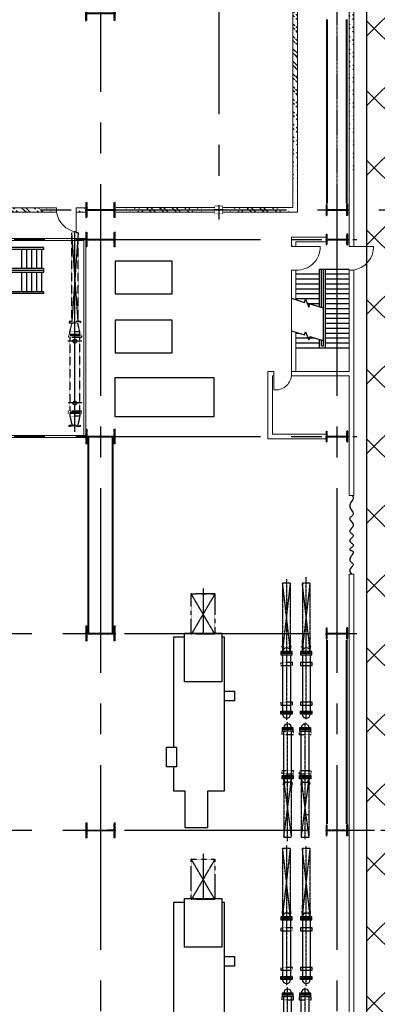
# Model space of a CAD drawing. Header units: inches. Extents: x -8998005 to 170525121, y -30058259 to 1575573.
# Tile 21 of 107: x 20900 to 39049, y 21166 to 71161. Entities that reach past the tile are written whole.
import ezdxf
from ezdxf.lldxf.tags import DXFTag

# ---------------------------------------------------------------- set-up
doc = ezdxf.new("R2010")
doc.units = ezdxf.units.IN
doc.header["$LTSCALE"] = 5
doc.header["$MEASUREMENT"] = 0
for name, pattern in [('CENTER', [2, 1.25, -0.25, 0.25, -0.25]), ('CENTER2', [1.125, 0.75, -0.125, 0.125, -0.125]), ('DASHDOT', [1, 0.5, -0.25, 0, -0.25]), ('HIDDEN', [0.375, 0.25, -0.125]), ('PHANTOM', [2.5, 1.25, -0.25, 0.25, -0.25, 0.25, -0.25])]:
    doc.linetypes.add(name, pattern=pattern)
for name, color, linetype in [('Aux_col', 1, 'Continuous'), ('BLDG_H', 9, 'Continuous'), ('CEN', 9, 'CENTER'), ('CENTER', 8, 'Continuous'), ('CL', 2, 'CENTER2'), ('COL', 1, 'CENTER'), ('DCEN', 237, 'CENTER'), ('DIM', 7, 'Continuous'), ('EQP', 7, 'Continuous'), ('EQP0', 1, 'Continuous'), ('GRID', 1, 'CENTER2'), ('HATCH', 8, 'Continuous'), ('MECH_EQ', 6, 'Continuous'), ('PIPE', 1, 'Continuous'), ('STR', 1, 'Continuous'), ('TCE-ME-ROAD', 244, 'Continuous'), ('TG_Col', 2, 'Continuous')]:
    doc.layers.add(name, color=color, linetype=linetype)
doc.layers.add('wall', color=11, linetype='Continuous', lineweight=18)
tags = doc.linetypes.add('CENTRE', pattern=[1.5, 0.75, -0.25, 0.25, -0.25]).pattern_tags.tags
tags[10:11] = [DXFTag(74, 4), DXFTag(75, 0), DXFTag(340, '0'), DXFTag(46, 1.0), DXFTag(50, 0.0), DXFTag(44, 0.0), DXFTag(45, 0.0)]
tags[8:9] = [DXFTag(74, 4), DXFTag(75, 0), DXFTag(340, '0'), DXFTag(46, 1.0), DXFTag(50, 0.0), DXFTag(44, 0.0), DXFTag(45, 0.0)]
tags[6:7] = [DXFTag(74, 4), DXFTag(75, 0), DXFTag(340, '0'), DXFTag(46, 1.0), DXFTag(50, 0.0), DXFTag(44, 0.0), DXFTag(45, 0.0)]
tags[4:5] = [DXFTag(74, 4), DXFTag(75, 0), DXFTag(340, '0'), DXFTag(46, 1.0), DXFTag(50, 0.0), DXFTag(44, 0.0), DXFTag(45, 0.0)]
pattern_1 = [(45, (-85880.17, -98521.7), (-318.198, 318.198), []), (45, (-85668.04, -98521.7), (-318.198, 318.198), [])]

# ---------------------------------------------------------------- blocks, each defined once
blk = doc.blocks.new('A$C1C927E47')
at = {"layer": 'COL'}
h = blk.add_hatch(dxfattribs=at)
h.set_pattern_fill('ANSI31', color=256, scale=100, style=0)
h.paths.add_polyline_path([(375, 750), (0, 750), (0, 700), (375, 700)])
h.paths.add_polyline_path([(0, 750), (-375, 750), (-375, 700), (0, 700)])
h.paths.add_polyline_path([(16, 0), (0, 0), (0, -700), (16, -700)])
h.paths.add_polyline_path([(16, 700), (0, 700), (0, 0), (16, 0)])
h.paths.add_polyline_path([(0, 700), (-16, 700), (-16, 0), (0, 0)])
h.paths.add_polyline_path([(0, 0), (-16, 0), (-16, -700), (0, -700)])
h.paths.add_polyline_path([(0, -700), (-375, -700), (-375, -750), (0, -750)])
h.paths.add_polyline_path([(375, -700), (0, -700), (0, -750), (375, -750)])
for p, q in [((375, 750), (-375, 750)), ((-375, 750), (-375, 700)), ((375, 700), (-375, 700)), ((-16, -700), (-16, 700)), ((16, -700), (16, 700)), ((375, 750), (375, 700)), ((-375, -700), (375, -700)), ((-375, -750), (-375, -700)), ((-375, -750), (375, -750)), ((375, -750), (375, -700))]:
    blk.add_line(p, q, dxfattribs=at)
at = {"layer": 'COL', "color": 2}
for p, q in [((0, -782), (0, 782)), ((44, 0), (-44, 0))]:
    blk.add_line(p, q, dxfattribs=at)
blk = doc.blocks.new('A$C14326149')
at = {"layer": 'COL'}
h = blk.add_hatch(dxfattribs=at)
h.set_pattern_fill('ANSI31', color=256, scale=100, style=0)
h.paths.add_polyline_path([(275, 550), (0, 550), (0, 510), (275, 510)])
h.paths.add_polyline_path([(0, 510), (0, 550), (-275, 550), (-275, 510)])
h.paths.add_polyline_path([(0, -550), (0, -510), (-275, -510), (-275, -550)])
h.paths.add_polyline_path([(0, -510), (0, -550), (275, -550), (275, -510)])
h.paths.add_polyline_path([(-16, 0), (0, 0), (0, 510), (-16, 510)])
h.paths.add_polyline_path([(0, 0), (16, 0), (16, 510), (0, 510)])
h.paths.add_polyline_path([(16, 0), (0, 0), (0, -510), (16, -510)])
h.paths.add_polyline_path([(-16, -510), (0, -510), (0, 0), (-16, 0)])
for p, q in [((275, 550), (-275, 550)), ((-275, 550), (-275, 510)), ((275, 510), (-275, 510)), ((-16, -510), (-16, 510)), ((16, -510), (16, 510)), ((275, 550), (275, 510)), ((-275, -510), (275, -510)), ((-275, -550), (-275, -510)), ((-275, -550), (275, -550)), ((275, -550), (275, -510))]:
    blk.add_line(p, q, dxfattribs=at)
at = {"layer": 'COL', "color": 2}
for p, q in [((0, -582), (0, 582)), ((44, 0), (-44, 0))]:
    blk.add_line(p, q, dxfattribs=at)
blk = doc.blocks.new('AA')
at = {"color": 0, "linetype": 'ByBlock'}
blk.add_solid([(0, 0), (-4, 1), (-4, -1)], dxfattribs=at)
blk = doc.blocks.new('DC')
at = {"layer": 'CENTER', "linetype": 'CENTRE', "ltscale": 0.5}
for p, q in [((29544, 122577), (29544, 121868)), ((32680, 122570), (32680, 121874))]:
    blk.add_line(p, q, dxfattribs=at)
at = {"layer": 'EQP0', "linetype": 'HIDDEN'}
for p, q in [((28544, 122504), (28544, 121939)), ((28544, 122504), (28613, 122504)), ((28613, 121939), (28613, 122504)), ((29205, 122552), (29205, 121891)), ((29205, 122552), (29274, 122552)), ((29274, 122552), (29274, 121891)), ((29274, 122552), (29343, 122552)), ((29343, 121891), (29343, 122552)), ((33081, 121891), (33081, 122552)), ((33150, 122552), (33081, 122552)), ((33150, 122552), (33150, 121891)), ((33219, 122552), (33150, 122552)), ((33219, 122552), (33219, 121891)), ((33880, 122504), (33811, 122504)), ((33811, 121939), (33811, 122504)), ((33880, 122504), (33880, 121939)), ((29066, 122472), (28613, 122369)), ((29066, 121972), (28613, 122074)), ((29066, 122472), (29066, 121972)), ((29205, 122472), (29066, 122472)), ((33081, 122472), (29343, 122472)), ((33219, 122472), (33358, 122472)), ((33358, 122472), (33358, 121977)), ((33358, 122472), (33811, 122369)), ((33358, 121972), (33811, 122074)), ((28544, 121939), (28613, 121939)), ((29205, 121972), (29066, 121972)), ((29205, 121891), (29274, 121891)), ((29274, 121891), (29343, 121891)), ((29343, 121972), (33081, 121972)), ((33150, 121891), (33081, 121891)), ((33219, 121891), (33150, 121891)), ((33219, 121972), (33358, 121972)), ((33880, 121939), (33811, 121939))]:
    blk.add_line(p, q, dxfattribs=at)
for centre in [(29544, 122222), (32680, 122222)]:
    blk.add_circle(centre, 100, dxfattribs=at)
blk = doc.blocks.new('BFP')
at = {"layer": 'DIM', "color": 1}
for points in [[(47313, 130322), (47813, 130322), (47813, 129822), (47313, 129822)], [(60783, 130322), (61283, 130322), (61283, 129822), (60783, 129822)], [(74253, 130322), (74753, 130322), (74753, 129822), (74253, 129822)], [(50163, 127372), (51163, 127372), (51163, 126872), (50163, 126872)], [(63633, 127372), (64633, 127372), (64633, 126872), (63633, 126872)], [(77103, 127372), (78103, 127372), (78103, 126872), (77103, 126872)]]:
    blk.add_lwpolyline(points, close=True, dxfattribs=at)
at = {"layer": 'DIM', "color": 1, "flags": 128}
for points in [[(44368, 129680), (46835, 129680), (46835, 127780), (44368, 127780)], [(57838, 129680), (60305, 129680), (60305, 127780), (57838, 127780)], [(71308, 129680), (73775, 129680), (73775, 127780), (71308, 127780)]]:
    blk.add_lwpolyline(points, close=True, dxfattribs=at)
for points in [[(52375, 127809), (54240, 127809), (54240, 128969), (52375, 128969), (52375, 129822), (44570, 129822), (44570, 129680)], [(65845, 127809), (67710, 127809), (67710, 128969), (65845, 128969), (65845, 129822), (58040, 129822), (58040, 129680)], [(79315, 127809), (81180, 127809), (81180, 128969), (79315, 128969), (79315, 129822), (71510, 129822), (71510, 129680)], [(44570, 127780), (44570, 127222), (50163, 127222), (50163, 127372), (51163, 127372), (51163, 127222), (52375, 127222), (52375, 127809)], [(58040, 127780), (58040, 127222), (63633, 127222), (63633, 127372), (64633, 127372), (64633, 127222), (65845, 127222), (65845, 127809)], [(71510, 127780), (71510, 127222), (77103, 127222), (77103, 127372), (78103, 127372), (78103, 127222), (79315, 127222), (79315, 127809)]]:
    blk.add_lwpolyline(points, dxfattribs=at)
at = {"layer": 'GRID'}
for p, q in [((42374, 129330), (44424, 128130)), ((44424, 129330), (42374, 128130)), ((55844, 129330), (57894, 128130)), ((57894, 129330), (55844, 128130)), ((69314, 129330), (71364, 128130)), ((71364, 129330), (69314, 128130))]:
    blk.add_line(p, q, dxfattribs=at)
for points in [[(42374, 129330), (44424, 129330), (44424, 128130), (42374, 128130)], [(55844, 129330), (57894, 129330), (57894, 128130), (55844, 128130)], [(69314, 129330), (71364, 129330), (71364, 128130), (69314, 128130)]]:
    blk.add_lwpolyline(points, close=True, dxfattribs=at)
blk = doc.blocks.new('Single TG')
at = {"layer": 'HATCH'}
h = blk.add_hatch(dxfattribs=at)
h.set_pattern_fill('ANSI32', color=256, scale=1200, style=0)
h.set_pattern_definition([(45, (-24379.8, -135521.7), (-318.198, 318.198), []), (45, (-24167.66, -135521.7), (-318.198, 318.198), [])])
edge = h.paths.add_edge_path()
edge.add_line((350, -2080), (115, -2080))
edge.add_line((350, -2310), (-115, -2310))
h = blk.add_hatch(dxfattribs=at)
h.set_pattern_fill('ANSI32', color=256, scale=1200, style=0)
h.set_pattern_definition([(45, (-24379.8, -135521.7), (-318.198, 318.198), []), (45, (-24167.66, -135521.7), (-318.198, 318.198), [])])
edge = h.paths.add_edge_path()
edge.add_line((350, -2080), (115, -2080))
edge.add_line((350, -2310), (-115, -2310))
at = {"layer": 'BLDG_H', "color": 9, "linetype": 'Continuous'}
blk.add_line((29211, -1431), (29211, -1510), dxfattribs=at)
at = {"layer": 'BLDG_H', "linetype": 'Continuous'}
blk.add_line((27496, -2500), (27612, -2500), dxfattribs=at)
at = {"layer": 'CEN'}
for p, q in [((24356, -1555), (17129, -1555)), ((30453, -1610), (24525, -1610)), ((37892, -1555), (30803, -1555)), ((43977, -1610), (37995, -1610)), ((17240, -2555), (24396, -2555)), ((30547, -2500), (24500, -2500)), ((30779, -2555), (37860, -2555)), ((43976, -2500), (37970, -2500))]:
    blk.add_line(p, q, dxfattribs=at)
at = {"layer": 'CENTER'}
for p, q in [((17723, -6792), (20044, -6792)), ((31193, -6792), (33514, -6792))]:
    blk.add_line(p, q, dxfattribs=at)
at = {"layer": 'CENTER', "linetype": 'CENTRE'}
for p, q in [((-336, -13138), (4164, -13462)), ((4164, -13138), (-336, -13462))]:
    blk.add_line(p, q, dxfattribs=at)
at = {"layer": 'CL', "linetype": 'CENTRE'}
blk.add_line((9770, -13300), (-431, -13300), dxfattribs=at)
at = {"layer": 'DIM', "color": 1}
for points in [[(7000, -6250), (9000, -6250), (9000, -11250), (7000, -11250)], [(2756, -11250), (2756, -8360), (1100, -8360), (1100, -11250)], [(5755, -11250), (5755, -8360), (4099, -8360), (4099, -11250)]]:
    blk.add_lwpolyline(points, close=True, dxfattribs=at)
at = {"layer": 'GRID', "linetype": 'CENTER2', "ltscale": 2500}
for p, q in [((30000, -38914), (30000, 6340)), ((0, -41384), (0, 1010)), ((10000, -41384), (10000, 1010)), ((20000, -38914), (20000, 1010)), ((-1437, 0), (60000, 0)), ((-1437, -12000), (60000, -12000))]:
    blk.add_line(p, q, dxfattribs=at)
at = {"layer": 'GRID'}
for p, q in [((20739, -1367), (20660, -1367)), ((20786, -1414), (20739, -1367)), ((27518, -1469), (27565, -1422)), ((27565, -1422), (27644, -1422)), ((34209, -1367), (34130, -1367)), ((34256, -1414), (34209, -1367)), ((20739, -1743), (20660, -1743)), ((20786, -1696), (20739, -1743)), ((27518, -1751), (27565, -1798)), ((27565, -1798), (27644, -1798)), ((34209, -1743), (34130, -1743)), ((34256, -1696), (34209, -1743)), ((20739, -2367), (20660, -2367)), ((20786, -2414), (20739, -2367)), ((27518, -2359), (27565, -2312)), ((27565, -2312), (27644, -2312)), ((34209, -2367), (34130, -2367)), ((34256, -2414), (34209, -2367)), ((20739, -2743), (20660, -2743)), ((20786, -2696), (20739, -2743)), ((27518, -2641), (27565, -2688)), ((27565, -2688), (27644, -2688)), ((34209, -2743), (34130, -2743)), ((34256, -2696), (34209, -2743)), ((17994, -6192), (17994, -7392)), ((17994, -6192), (17994, -7392))]:
    blk.add_line(p, q, dxfattribs=at)
at = {"layer": 'HATCH', "linetype": 'HIDDEN'}
for p, q in [((-336, -13138), (-336, -13462)), ((4164, -13138), (-336, -13138)), ((4164, -13462), (-336, -13462))]:
    blk.add_line(p, q, dxfattribs=at)
at = {"layer": 'MECH_EQ', "color": 9, "linetype": 'PHANTOM'}
for p, q in [((20927, -1355), (17450, -1755)), ((20927, -1755), (17450, -1355)), ((30354, -1410), (27377, -1810)), ((30354, -1810), (27377, -1410)), ((30354, -1410), (27377, -1410)), ((27377, -1410), (27377, -1810)), ((30354, -1810), (30354, -1410)), ((34397, -1355), (30920, -1755)), ((34397, -1755), (30920, -1355)), ((27377, -1810), (30354, -1810)), ((20927, -2355), (17450, -2755)), ((20927, -2755), (17450, -2355)), ((30354, -2300), (27377, -2700)), ((30354, -2700), (27377, -2300)), ((30354, -2300), (27377, -2300)), ((27377, -2300), (27377, -2700)), ((30354, -2700), (30354, -2300)), ((34397, -2355), (30920, -2755)), ((34397, -2755), (30920, -2355)), ((27377, -2700), (30354, -2700))]:
    blk.add_line(p, q, dxfattribs=at)
at = {"layer": 'MECH_EQ'}
for p, q in [((20650, -1317), (20650, -1417)), ((20660, -1317), (20650, -1317)), ((20660, -1417), (20650, -1417)), ((20660, -1317), (20660, -1417)), ((20749, -1342), (20660, -1342)), ((20729, -1392), (20660, -1392)), ((20768, -1431), (20729, -1392)), ((20803, -1396), (20749, -1342)), ((21082, -1355), (23955, -1355)), ((27222, -1410), (24949, -1410)), ((27501, -1451), (27555, -1397)), ((27536, -1486), (27575, -1447)), ((27555, -1397), (27644, -1397)), ((27575, -1447), (27644, -1447)), ((27644, -1372), (27654, -1372)), ((27644, -1372), (27644, -1472)), ((27644, -1472), (27654, -1472)), ((27654, -1372), (27654, -1472)), ((34120, -1317), (34120, -1417)), ((34130, -1317), (34120, -1317)), ((34130, -1417), (34120, -1417)), ((34130, -1317), (34130, -1417)), ((34219, -1342), (34130, -1342)), ((34199, -1392), (34130, -1392)), ((34238, -1431), (34199, -1392)), ((34273, -1396), (34219, -1342)), ((34552, -1355), (37425, -1355)), ((40692, -1410), (38419, -1410)), ((20650, -1793), (20650, -1693)), ((20660, -1693), (20650, -1693)), ((20660, -1793), (20650, -1793)), ((20660, -1793), (20660, -1693)), ((20729, -1718), (20660, -1718)), ((20749, -1768), (20660, -1768)), ((20768, -1679), (20729, -1718)), ((20803, -1714), (20749, -1768)), ((21082, -1755), (23955, -1755)), ((27222, -1810), (24949, -1810)), ((27501, -1769), (27555, -1823)), ((27536, -1734), (27575, -1773)), ((27555, -1823), (27644, -1823)), ((27575, -1773), (27644, -1773)), ((27644, -1848), (27644, -1748)), ((27644, -1748), (27654, -1748)), ((27644, -1848), (27654, -1848)), ((27654, -1848), (27654, -1748)), ((34120, -1793), (34120, -1693)), ((34130, -1693), (34120, -1693)), ((34130, -1793), (34120, -1793)), ((34130, -1793), (34130, -1693)), ((34199, -1718), (34130, -1718)), ((34219, -1768), (34130, -1768)), ((34238, -1679), (34199, -1718)), ((34273, -1714), (34219, -1768)), ((34552, -1755), (37425, -1755)), ((40692, -1810), (38419, -1810)), ((20650, -2317), (20650, -2417)), ((20660, -2317), (20650, -2317)), ((20660, -2417), (20650, -2417)), ((20660, -2317), (20660, -2417)), ((20749, -2342), (20660, -2342)), ((20729, -2392), (20660, -2392)), ((20768, -2431), (20729, -2392)), ((20803, -2396), (20749, -2342)), ((21082, -2355), (23955, -2355)), ((27222, -2300), (24949, -2300)), ((27501, -2341), (27555, -2287)), ((27536, -2376), (27575, -2337)), ((27555, -2287), (27644, -2287)), ((27575, -2337), (27644, -2337)), ((27644, -2262), (27644, -2362)), ((27644, -2262), (27654, -2262)), ((27644, -2362), (27654, -2362)), ((27654, -2262), (27654, -2362)), ((34120, -2317), (34120, -2417)), ((34130, -2317), (34120, -2317)), ((34130, -2417), (34120, -2417)), ((34130, -2317), (34130, -2417)), ((34219, -2342), (34130, -2342)), ((34199, -2392), (34130, -2392)), ((34238, -2431), (34199, -2392)), ((34273, -2396), (34219, -2342)), ((34552, -2355), (37425, -2355)), ((40692, -2300), (38419, -2300)), ((20660, -2693), (20650, -2693)), ((20650, -2793), (20650, -2693)), ((20660, -2793), (20650, -2793)), ((20660, -2793), (20660, -2693)), ((20729, -2718), (20660, -2718)), ((20749, -2768), (20660, -2768)), ((20768, -2679), (20729, -2718)), ((20803, -2714), (20749, -2768)), ((21082, -2755), (23955, -2755)), ((27222, -2700), (24949, -2700)), ((27501, -2659), (27555, -2713)), ((27536, -2624), (27575, -2663)), ((27555, -2713), (27644, -2713)), ((27575, -2663), (27644, -2663)), ((27644, -2638), (27654, -2638)), ((27644, -2738), (27644, -2638)), ((27644, -2738), (27654, -2738)), ((27654, -2738), (27654, -2638)), ((34130, -2693), (34120, -2693)), ((34120, -2793), (34120, -2693)), ((34130, -2793), (34120, -2793)), ((34130, -2793), (34130, -2693)), ((34199, -2718), (34130, -2718)), ((34219, -2768), (34130, -2768)), ((34238, -2679), (34199, -2718)), ((34273, -2714), (34219, -2768)), ((34552, -2755), (37425, -2755)), ((40692, -2700), (38419, -2700))]:
    blk.add_line(p, q, dxfattribs=at)
at = {"layer": 'MECH_EQ', "color": 9, "linetype": 'PHANTOM'}
for points in [[(20927, -1755), (20927, -1355), (17450, -1355), (17450, -1755)], [(34397, -1755), (34397, -1355), (30920, -1355), (30920, -1755)], [(20927, -2755), (20927, -2355), (17450, -2355), (17450, -2755)], [(34397, -2755), (34397, -2355), (30920, -2355), (30920, -2755)]]:
    blk.add_lwpolyline(points, close=True, dxfattribs=at)
at = {"layer": 'MECH_EQ'}
for points in [[(20583, -1367), (20327, -1367)], [(27567, -1422), (27823, -1422)], [(34053, -1367), (33797, -1367)], [(20583, -1743), (20327, -1743)], [(27567, -1798), (27823, -1798)], [(34053, -1743), (33797, -1743)], [(20583, -2367), (20327, -2367)], [(27567, -2312), (27823, -2312)], [(34053, -2367), (33797, -2367)], [(20583, -2743), (20327, -2743)], [(27567, -2688), (27823, -2688)], [(34053, -2743), (33797, -2743)]]:
    blk.add_lwpolyline(points, dxfattribs=at)
for points in [[(20927, -1270), (20927, -1840), (21005, -1840), (21005, -1270)], [(21005, -1270), (21005, -1840), (21082, -1840), (21082, -1270)], [(21484, -1255), (21484, -1855), (21634, -1855), (21634, -1255)], [(23487, -1255), (23487, -1855), (23637, -1855), (23637, -1255)], [(24033, -1270), (24033, -1840), (23955, -1840), (23955, -1270)], [(24110, -1270), (24110, -1840), (24033, -1840), (24033, -1270)], [(24794, -1325), (24794, -1895), (24871, -1895), (24871, -1325)], [(24871, -1325), (24871, -1895), (24949, -1895), (24949, -1325)], [(27299, -1325), (27299, -1895), (27222, -1895), (27222, -1325)], [(27377, -1325), (27377, -1895), (27299, -1895), (27299, -1325)], [(34397, -1270), (34397, -1840), (34475, -1840), (34475, -1270)], [(34475, -1270), (34475, -1840), (34552, -1840), (34552, -1270)], [(34954, -1255), (34954, -1855), (35104, -1855), (35104, -1255)], [(36957, -1255), (36957, -1855), (37107, -1855), (37107, -1255)], [(37503, -1270), (37503, -1840), (37425, -1840), (37425, -1270)], [(37580, -1270), (37580, -1840), (37503, -1840), (37503, -1270)], [(38264, -1325), (38264, -1895), (38341, -1895), (38341, -1325)], [(38341, -1325), (38341, -1895), (38419, -1895), (38419, -1325)], [(20927, -2270), (20927, -2840), (21005, -2840), (21005, -2270)], [(21005, -2270), (21005, -2840), (21082, -2840), (21082, -2270)], [(24033, -2270), (24033, -2840), (23955, -2840), (23955, -2270)], [(24110, -2270), (24110, -2840), (24033, -2840), (24033, -2270)], [(24794, -2215), (24794, -2785), (24871, -2785), (24871, -2215)], [(24871, -2215), (24871, -2785), (24949, -2785), (24949, -2215)], [(27299, -2215), (27299, -2785), (27222, -2785), (27222, -2215)], [(27377, -2215), (27377, -2785), (27299, -2785), (27299, -2215)], [(34397, -2270), (34397, -2840), (34475, -2840), (34475, -2270)], [(34475, -2270), (34475, -2840), (34552, -2840), (34552, -2270)], [(37503, -2270), (37503, -2840), (37425, -2840), (37425, -2270)], [(37580, -2270), (37580, -2840), (37503, -2840), (37503, -2270)], [(38264, -2215), (38264, -2785), (38341, -2785), (38341, -2215)], [(38341, -2215), (38341, -2785), (38419, -2785), (38419, -2215)]]:
    blk.add_lwpolyline(points, close=True, dxfattribs=at)
at = {"layer": 'MECH_EQ', "linetype": 'HIDDEN'}
for points in [[(24985, -1310), (24985, -1910), (25135, -1910), (25135, -1310)], [(26986, -1310), (26986, -1910), (27136, -1910), (27136, -1310)], [(38455, -1310), (38455, -1910), (38605, -1910), (38605, -1310)], [(21484, -2255), (21484, -2855), (21634, -2855), (21634, -2255)], [(23487, -2255), (23487, -2855), (23637, -2855), (23637, -2255)], [(24985, -2200), (24985, -2800), (25135, -2800), (25135, -2200)], [(26986, -2200), (26986, -2800), (27136, -2800), (27136, -2200)], [(34954, -2255), (34954, -2855), (35104, -2855), (35104, -2255)], [(36957, -2255), (36957, -2855), (37107, -2855), (37107, -2255)], [(38455, -2200), (38455, -2800), (38605, -2800), (38605, -2200)]]:
    blk.add_lwpolyline(points, close=True, dxfattribs=at)
at = {"layer": 'MECH_EQ'}
for centre, start, end in [((20927, -1555), 90, 270), ((24110, -1555), 270, 90), ((24794, -1610), 90, 270), ((27377, -1610), 270, 90), ((34397, -1555), 90, 270), ((37580, -1555), 270, 90), ((38264, -1610), 90, 270), ((20927, -2555), 90, 270), ((24110, -2555), 270, 90), ((24794, -2500), 90, 270), ((27377, -2500), 270, 90), ((34397, -2555), 90, 270), ((37580, -2555), 270, 90), ((38264, -2500), 90, 270)]:
    blk.add_arc(centre, 200, start, end, dxfattribs=at)
at = {"layer": 'PIPE'}
blk.add_lwpolyline([(13000, 773), (13037, 800), (13078, 820), (13120, 828), (13165, 820), (13212, 800), (13260, 772), (13310, 739), (13362, 707), (13414, 678), (13468, 658), (13522, 651), (13578, 658), (13633, 678), (13687, 707), (13740, 739), (13791, 772), (13840, 800), (13885, 820), (13926, 828), (13964, 820), (13997, 800), (14028, 772), (14058, 739), (14086, 707), (14115, 678), (14145, 658), (14177, 651), (14213, 658), (14250, 678), (14290, 707), (14332, 739), (14374, 772), (14417, 800), (14461, 820), (14503, 828), (14545, 820), (14586, 800), (14626, 772), (14664, 739), (14702, 707), (14737, 678), (14772, 658), (14804, 651), (14835, 658), (14865, 678), (14894, 707), (14922, 739), (14950, 772), (14978, 800), (15007, 820), (15037, 828), (15068, 820), (15100, 800), (15133, 772), (15167, 739), (15200, 707), (15233, 678), (15265, 658), (15296, 651), (15326, 658), (15355, 678), (15383, 707), (15411, 739), (15438, 772), (15466, 800), (15495, 820), (15524, 828), (15555, 820), (15586, 800), (15616, 772), (15646, 739), (15675, 707), (15701, 678), (15724, 658), (15744, 651), (15759, 658), (15772, 678), (15783, 707), (15795, 739), (15809, 772), (15826, 800), (15848, 820), (15877, 828), (15913, 820), (15955, 800), (16003, 772), (16053, 739), (16105, 707), (16157, 678), (16206, 658), (16252, 651), (16293, 658), (16330, 678), (16363, 707), (16394, 739), (16423, 772), (16451, 800), (16479, 820), (16508, 828), (16539, 820), (16572, 800), (16606, 772), (16643, 739), (16681, 707), (16721, 678), (16763, 658), (16806, 651), (16851, 658), (16897, 678), (16944, 707), (16991, 739), (17000, 746)], dxfattribs=at)
at = {"layer": 'STR'}
for p, q in [((1500, -880), (1500, 620)), ((1500, -880), (1500, 620)), ((1750, -580), (1750, 620)), ((1750, -580), (1750, 620)), ((2000, -580), (2000, 620)), ((2000, -580), (2000, 620)), ((2250, -580), (2250, 620)), ((2250, -580), (2250, 620)), ((2500, -580), (2500, 620)), ((2500, -580), (2500, 620)), ((2750, -580), (2750, 620)), ((2750, -580), (2750, 620)), ((3000, -580), (3000, 620)), ((3000, -580), (3000, 620)), ((3250, -580), (3250, 620)), ((3250, -580), (3250, 620)), ((3500, -580), (3500, 620)), ((3500, -580), (3500, 620)), ((3750, -580), (3750, 620)), ((3750, -580), (3750, 620)), ((4000, -580), (4000, 620)), ((4000, -580), (4000, 620)), ((4250, -580), (4250, 620)), ((4250, -580), (4250, 620)), ((4500, -580), (4500, 620)), ((4500, -580), (4500, 620)), ((4750, -580), (4750, 620)), ((4750, -580), (4750, 620)), ((5000, -580), (5000, 620)), ((5000, -580), (5000, 620)), ((5250, -580), (5250, 620)), ((5250, -580), (5250, 620)), ((5500, -2080), (5500, 620)), ((5500, -2080), (5500, 620)), ((5500, -580), (1500, -580)), ((5500, -580), (1500, -580)), ((5400, -680), (1500, -680)), ((5400, -680), (1500, -680)), ((3455, -780), (1500, -780)), ((3455, -780), (1500, -780)), ((3424, -880), (1500, -880)), ((3424, -880), (1500, -880)), ((1750, -2080), (1750, -880)), ((1750, -2080), (1750, -880)), ((2000, -2080), (2000, -880)), ((2000, -2080), (2000, -880)), ((2250, -2080), (2250, -880)), ((2250, -2080), (2250, -880)), ((2500, -2080), (2500, -880)), ((2500, -2080), (2500, -880)), ((2750, -2080), (2750, -880)), ((2750, -2080), (2750, -880)), ((3000, -2080), (3000, -880)), ((3000, -2080), (3000, -880)), ((3250, -1496), (3250, -880)), ((3250, -1496), (3250, -880)), ((5500, -880), (5078, -880)), ((5500, -880), (5078, -880)), ((5400, -780), (5108, -780)), ((5400, -780), (5108, -780)), ((5250, -2080), (5250, -880)), ((5250, -2080), (5250, -880)), ((5400, -780), (5400, -680)), ((5400, -780), (5400, -680)), ((5000, -2080), (5000, -1133)), ((5000, -2080), (5000, -1133)), ((4750, -1608), (4750, -1561)), ((4750, -1608), (4750, -1561)), ((4750, -2080), (4750, -1946)), ((4750, -2080), (4750, -1946))]:
    blk.add_line(p, q, dxfattribs=at)
at = {"layer": 'STR', "color": 2}
for p, q in [((400, -14900), (400, -19450)), ((400, -14900), (500, -14900)), ((500, -14900), (500, -19450)), ((1475, -14900), (1675, -14900)), ((1475, -14900), (1475, -18250)), ((1575, -14900), (1575, -18250)), ((1675, -14900), (1675, -18250)), ((2650, -14900), (2750, -14900)), ((2650, -14900), (2650, -19450)), ((2750, -14900), (2750, -19450)), ((500, -15000), (1475, -15000)), ((500, -15250), (1475, -15250)), ((1675, -15000), (2650, -15000)), ((1675, -15250), (2650, -15250)), ((500, -15500), (1475, -15500)), ((500, -15750), (1475, -15750)), ((1675, -15500), (2650, -15500)), ((1675, -15750), (2650, -15750)), ((500, -16000), (1475, -16000)), ((1675, -16000), (2650, -16000))]:
    blk.add_line(p, q, dxfattribs=at)
at = {"layer": 'STR', "color": 7, "linetype": 'DASHDOT', "const_width": 100}
for points in [[(20325, 500), (29675, 500)], [(20325, -500), (29675, -500)], [(10038, -11378), (19963, -11378)], [(10038, -12622), (19963, -12622)]]:
    blk.add_lwpolyline(points, dxfattribs=at)
at = {"layer": 'STR', "flags": 128}
for points in [[(2986, -2304), (3191, -1637), (3031, -1588), (3433, -1419), (3273, -1370), (3478, -703)], [(2986, -2304), (3191, -1637), (3031, -1588), (3433, -1419), (3273, -1370), (3478, -703)], [(4640, -2304), (4845, -1637), (4685, -1588), (5087, -1419), (4927, -1370), (5132, -703)], [(4640, -2304), (4845, -1637), (4685, -1588), (5087, -1419), (4927, -1370), (5132, -703)]]:
    blk.add_lwpolyline(points, dxfattribs=at)
at = {"layer": 'wall'}
for p, q in [((350, 620), (350, 1853)), ((350, 620), (350, 1853)), ((0, 850), (350, 850)), ((0, 620), (350, 620)), ((1550, 850), (13000, 850)), ((1550, 620), (1550, 850)), ((1550, 620), (1550, 850)), ((6700, 620), (1550, 620)), ((6700, 620), (6700, -2310)), ((6700, -2080), (6700, 620)), ((6700, 620), (6700, -2310)), ((6700, -2080), (6700, 620)), ((6930, 620), (13000, 620)), ((6930, 620), (6930, -2310)), ((6930, 620), (6930, -2310)), ((13000, 850), (13000, 620)), ((17000, 850), (60000, 850)), ((17000, 850), (17000, 620)), ((17000, 620), (60000, 620)), ((18212, 620), (18369, 620)), ((-115, -550), (-115, -2310)), ((-115, -550), (-115, -2310)), ((115, -550), (115, -2080)), ((115, -550), (115, -2080)), ((350, -2310), (350, -847)), ((350, -2310), (350, -847)), ((9885, -550), (9885, -3270)), ((9885, -550), (9885, -3270)), ((10115, -550), (10115, -3500)), ((10115, -550), (10115, -3500)), ((350, -2310), (-115, -2310)), ((350, -2310), (-115, -2310)), ((350, -2080), (115, -2080)), ((350, -2080), (115, -2080)), ((3055, -2080), (1550, -2080)), ((1550, -2080), (1550, -2310)), ((3055, -2080), (1550, -2080)), ((1550, -2080), (1550, -2310)), ((6930, -2310), (1550, -2310)), ((6930, -2310), (1550, -2310)), ((6700, -2080), (4709, -2080)), ((6700, -2080), (4709, -2080)), ((6700, -3210), (6700, -3500)), ((7630, -3210), (6700, -3210)), ((6700, -3210), (6700, -3500)), ((7630, -3210), (6700, -3210)), ((6930, -3210), (6930, -3270)), ((6930, -3210), (6930, -3270)), ((6930, -3270), (9885, -3270)), ((6930, -3270), (9885, -3270)), ((6700, -3500), (10115, -3500)), ((6700, -3500), (10115, -3500)), ((-50, -17300), (-50, -12750)), ((50, -12750), (9950, -12750)), ((50, -17300), (50, -12850)), ((50, -12850), (9950, -12850)), ((9950, -12750), (9950, -19300)), ((10050, -12750), (10050, -19300))]:
    blk.add_line(p, q, dxfattribs=at)
for centre, radius, start, end in [((378, 667), 1186, 8.8623, 91.3701), ((378, 667), 1186, 8.8623, 91.3701), ((385, -2014), 1167, 356.7354, 91.7207), ((385, -2014), 1167, 356.7354, 91.7207), ((6832, -3109), 805, 352.767, 82.983), ((6832, -3109), 805, 352.767, 82.983)]:
    blk.add_arc(centre, radius, start, end, dxfattribs=at)
at = {"layer": 'DIM'}
for name, p in [('A$C14326149', (0, 0)), ('A$C14326149', (0, 0)), ('A$C14326149', (10000, 0)), ('A$C14326149', (20000, 0)), ('A$C14326149', (30000, 0)), ('DC', (-24380, -135522))]:
    blk.add_blockref(name, p, dxfattribs=at)
at = {"layer": 'EQP'}
blk.add_blockref('BFP', (-24380, -135522), dxfattribs=at)
at = {"layer": 'HATCH'}
for p in [(0, -12000), (0, -12000), (10000, -12000), (10000, -12000), (20000, -12000), (30000, -12000)]:
    blk.add_blockref('A$C1C927E47', p, dxfattribs=at)
at = {"layer": 'MECH_EQ', "yscale": 50, "zscale": 50}
for p, xscale in [((20417, -1367), 50), ((27733, -1422), -50), ((33887, -1367), 50), ((20220, -1743), -50), ((27930, -1798), 50), ((33690, -1743), -50)]:
    blk.add_blockref('AA', p, dxfattribs=dict(at, xscale=xscale))
at = {"layer": 'MECH_EQ', "yscale": 50, "zscale": 50, "rotation": 180}
for p, xscale in [((20220, -2367), 50), ((27930, -2312), -50), ((33690, -2367), 50), ((20417, -2743), -50), ((27733, -2688), 50), ((33887, -2743), -50)]:
    blk.add_blockref('AA', p, dxfattribs=dict(at, xscale=xscale))
blk = doc.blocks.new('A$C5C0C65E7')
at = {"layer": 'Aux_col'}
for p, q in [((-125, 0), (125, 0)), ((0, 125), (0, -125))]:
    blk.add_line(p, q, dxfattribs=at)
at = {"layer": 'Aux_col', "const_width": 10, "flags": 128}
blk.add_lwpolyline([(-100, -100), (100, -100), (100, 100), (-100, 100)], close=True, dxfattribs=at)
blk = doc.blocks.new('A$C72AF697D')
at = {"layer": 'Aux_col', "xscale": 2, "yscale": 2, "zscale": 2}
blk.add_blockref('A$C5C0C65E7', (0, 0), dxfattribs=at)
blk = doc.blocks.new('A$C2B282DB4')
at = {"layer": 'Aux_col'}
blk.add_blockref('A$C72AF697D', (0, 0), dxfattribs=at)
blk = doc.blocks.new('A$C04F01F62')
at = {"layer": 'DIM'}
blk.add_blockref('A$C2B282DB4', (0, 0), dxfattribs=at)
blk = doc.blocks.new('Elec Bay Sikka 1')
at = {"layer": 'HATCH'}
h = blk.add_hatch(dxfattribs=at)
h.set_pattern_fill('ANSI32', color=256, scale=1200, style=0)
h.set_pattern_definition([(45, (-12977.86, -98500.05), (-318.198, 318.198), []), (45, (-12765.72, -98500.05), (-318.198, 318.198), [])])
edge = h.paths.add_edge_path()
edge.add_line((-1500, 37850), (43500, 37850))
edge.add_line((-1500, 37621), (43500, 37620))
h = blk.add_hatch(dxfattribs=at)
h.set_pattern_fill('ANSI32', color=256, scale=1200, style=0)
h.set_pattern_definition(pattern_1)
edge = h.paths.add_edge_path()
edge.add_line((27000, 34770), (41879, 34770))
edge.add_line((27000, 35000), (42109, 35000))
h = blk.add_hatch(dxfattribs=at)
h.set_pattern_fill('ANSI32', color=256, scale=1200, style=0)
h.set_pattern_definition(pattern_1)
edge = h.paths.add_edge_path()
edge.add_line((42109, 31200), (42109, 35000))
edge.add_line((41879, 31200), (41879, 34770))
h = blk.add_hatch(dxfattribs=at)
h.set_pattern_fill('ANSI32', color=256, scale=1200, style=0)
h.set_pattern_definition(pattern_1)
edge = h.paths.add_edge_path()
edge.add_line((42109, 25800), (42109, 30800))
edge.add_line((41879, 25800), (41879, 30800))
h = blk.add_hatch(dxfattribs=at)
h.set_pattern_fill('ANSI32', color=256, scale=1200, style=0)
h.set_pattern_definition(pattern_1)
edge = h.paths.add_edge_path()
edge.add_line((42115, 23770), (42115, 24250))
edge.add_line((41885, 23770), (41885, 24250))
h = blk.add_hatch(dxfattribs=at)
h.set_pattern_fill('ANSI32', color=256, scale=1200, style=0)
h.set_pattern_definition(pattern_1)
edge = h.paths.add_edge_path()
edge.add_line((42115, 19700), (42115, 22770))
edge.add_line((41885, 19700), (41885, 22770))
at = {"layer": 'GRID', "linetype": 'CENTER2', "ltscale": 2500}
for p, q in [((42000, -3055), (42000, 50550)), ((-366, 31000), (42487, 31000)), ((-1500, 25000), (42000, 25000))]:
    blk.add_line(p, q, dxfattribs=at)
at = {"layer": 'GRID', "linetype": 'CENTER2', "ltscale": 4}
blk.add_line((-1500, 37000), (42000, 37000), dxfattribs=at)
at = {"layer": 'STR', "color": 7, "linetype": 'DASHDOT', "const_width": 100}
for points in [[(32314, 37498), (41677, 37498)], [(32314, 36489), (41688, 36489)]]:
    blk.add_lwpolyline(points, dxfattribs=at)
at = {"layer": 'wall'}
for p, q in [((-1500, 37850), (43500, 37850)), ((-1500, 37620), (43500, 37620)), ((27000, 35000), (42109, 35000)), ((42109, 31200), (42109, 35000)), ((27000, 34770), (41879, 34770)), ((41879, 31200), (41879, 34770)), ((41879, 25800), (41879, 30800)), ((42109, 25800), (42109, 30800)), ((41885, 23770), (41885, 24250)), ((42115, 23770), (42115, 24250)), ((43117, 23770), (41887, 23770)), ((41885, 19700), (41885, 22770)), ((42117, 22770), (41885, 22770)), ((42115, 19700), (42115, 22770))]:
    blk.add_line(p, q, dxfattribs=at)
blk.add_arc((41922, 23965), 1211, 279.2666, 350.7334, dxfattribs=at)
at = {"layer": 'COL'}
for name, p in [('A$C14326149', (42000, 37000)), ('A$C04F01F62', (42000, 31000))]:
    blk.add_blockref(name, p, dxfattribs=at)
at = {"layer": 'HATCH'}
for p in [(32001, 24998), (42000, 25000)]:
    blk.add_blockref('A$C1C927E47', p, dxfattribs=at)
blk = doc.blocks.new('A$C3BDE1DF4')
at = {"color": 8}
blk.add_blockref('Elec Bay Sikka 1', (264000, 0), dxfattribs=at)
at = {"layer": 'TG_Col', "color": 8}
blk.add_blockref('Single TG', (307500, 37000), dxfattribs=at)
blk = doc.blocks.new('Boiler to Chimney#1&2')
at = {"layer": 'DCEN', "ltscale": 250}
blk.add_line((472030562, -1994049137), (472198481, -1994049137), dxfattribs=at)
blk = doc.blocks.new('BTG Road')
at = {"layer": 'TCE-ME-ROAD', "ltscale": 100}
blk.add_line((2793394, 418269), (2793394, 237269), dxfattribs=at)

msp = doc.modelspace()

# ---------------------------------------------------------------- hatches: boundary and pattern name
h = msp.add_hatch()
h.set_pattern_fill('ANSI37', scale=20000, style=0)
h.paths.add_polyline_path([(38523, 367500), (45023, 367500), (45023, 0), (38523, 0)])

# ---------------------------------------------------------------- linework, layer by layer
at = {"color": 141}
msp.add_lwpolyline([(38523, 367500), (45023, 367500), (45023, 0), (38523, 0)], close=True, dxfattribs=at)

# ---------------------------------------------------------------- block references
at = {"color": 2, "linetype": 'Continuous', "ltscale": 100, "rotation": 270}
msp.add_blockref('A$C3BDE1DF4', (0, 367500), dxfattribs=at)
at = {"color": 2, "linetype": 'Continuous'}
msp.add_blockref('Boiler to Chimney#1&2', (-471993836, 1994079137), dxfattribs=at)
at = {"layer": 'DIM'}
msp.add_blockref('BTG Road', (-2754894, -241519), dxfattribs=at)

doc.saveas('drawing.dxf')
